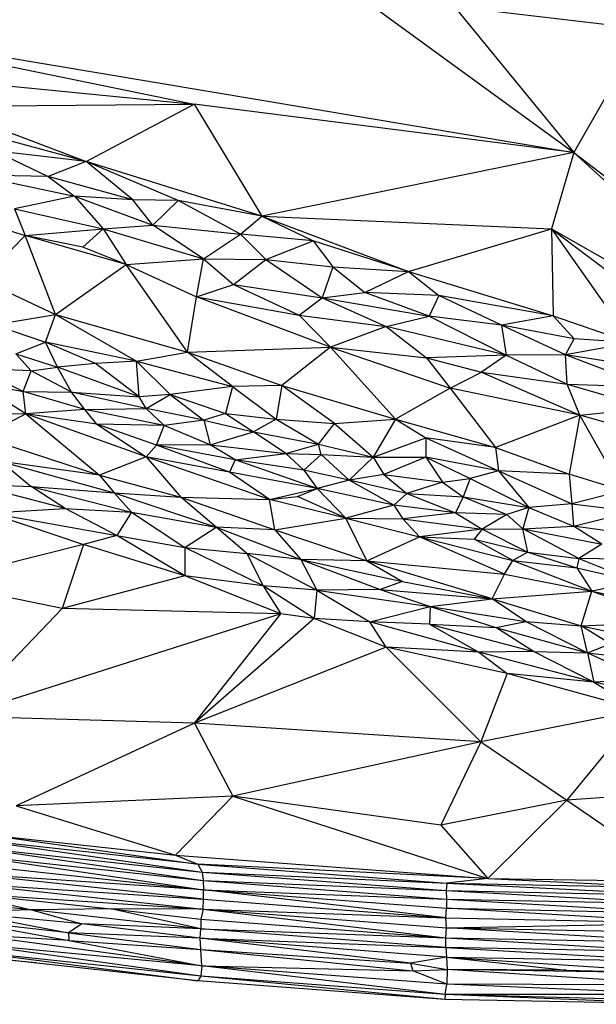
# Paper-space layout '_Isométrica' of a CAD drawing. Header units: millimetres. Extents: x -309 to 308, y -478 to -117.
# Tile 7 of 23: x -54 to -3, y -478 to -390. Entities that reach past the tile are written whole.
import ezdxf

# ---------------------------------------------------------------- set-up
doc = ezdxf.new("R2010")
doc.units = ezdxf.units.MM

psp = doc.layouts.new('_Isométrica')

# ---------------------------------------------------------------- linework, layer by layer
at = {"color": 7, "linetype": 'Continuous', "lineweight": 25}
for p, q in [((-25.509, -386.502), (-4.611, -401.763)), ((-15.282, -388.721), (-4.611, -401.763)), ((1.702, -390.702), (-15.282, -388.721)), ((-76.023, -389.755), (-4.611, -401.763)), ((-76.023, -389.755), (-38.563, -397.419)), ((1.702, -390.702), (-4.611, -401.763)), ((-67.247, -394.612), (-38.563, -397.419)), ((-61.301, -397.609), (-38.563, -397.419)), ((-48.248, -402.552), (-38.563, -397.419)), ((-4.611, -401.763), (-38.563, -397.419)), ((-38.563, -397.419), (-32.524, -407.453)), ((-61.301, -397.609), (-48.248, -402.552)), ((-48.248, -402.552), (-59.131, -399.596)), ((-56.396, -401.621), (-51.647, -403.901)), ((-48.248, -402.552), (-56.396, -401.621)), ((-4.611, -401.763), (-32.524, -407.453)), ((-4.611, -401.763), (-6.6, -408.583)), ((-4.611, -401.763), (18.961, -423.233)), ((-4.611, -401.763), (25.891, -425.071)), ((-48.248, -402.552), (-51.647, -403.901)), ((-39.991, -406.058), (-48.248, -402.552)), ((-32.524, -407.453), (-48.248, -402.552)), ((-44.071, -405.997), (-48.248, -402.552)), ((-58.249, -403.765), (-49.285, -405.675)), ((-51.647, -403.901), (-58.249, -403.765)), ((-51.647, -403.901), (-49.285, -405.675)), ((-44.071, -405.997), (-51.647, -403.901)), ((-49.285, -405.675), (-54.64, -406.783)), ((-49.285, -405.675), (-46.704, -408.591)), ((-49.285, -405.675), (-42.261, -408.263)), ((-44.071, -405.997), (-49.285, -405.675)), ((-42.261, -408.263), (-44.071, -405.997)), ((-39.991, -406.058), (-44.071, -405.997)), ((-42.261, -408.263), (-39.991, -406.058)), ((-34.431, -409.066), (-39.991, -406.058)), ((-32.524, -407.453), (-39.991, -406.058)), ((-54.64, -406.783), (-53.701, -409.189)), ((-54.64, -406.783), (-46.704, -408.591)), ((-58.564, -407.671), (-53.701, -409.189)), ((-34.431, -409.066), (-32.524, -407.453)), ((-32.524, -407.453), (-6.6, -408.583)), ((-32.524, -407.453), (-19.403, -412.416)), ((-32.524, -407.453), (-27.931, -409.651)), ((-53.701, -409.189), (-46.704, -408.591)), ((-46.704, -408.591), (-48.549, -410.213)), ((-46.704, -408.591), (-42.261, -408.263)), ((-46.704, -408.591), (-37.728, -411.262)), ((-46.704, -408.591), (-44.647, -411.782)), ((-37.728, -411.262), (-42.261, -408.263)), ((-42.261, -408.263), (-34.431, -409.066)), ((-19.403, -412.416), (-6.6, -408.583)), ((-6.6, -408.583), (10.179, -421.264)), ((-6.6, -408.583), (18.961, -423.233)), ((-6.6, -408.583), (0.566, -418.793)), ((-6.6, -408.583), (-6.444, -416.377)), ((-53.701, -409.189), (-57.612, -413.154)), ((-50.965, -416.26), (-53.701, -409.189)), ((-44.647, -411.782), (-53.701, -409.189)), ((-48.549, -410.213), (-53.701, -409.189)), ((-37.728, -411.262), (-34.431, -409.066)), ((-32.16, -411.341), (-34.431, -409.066)), ((-27.931, -409.651), (-34.431, -409.066)), ((-32.16, -411.341), (-27.931, -409.651)), ((-27.931, -409.651), (-26.18, -411.999)), ((-19.403, -412.416), (-27.931, -409.651)), ((-44.647, -411.782), (-48.549, -410.213)), ((-44.647, -411.782), (-37.728, -411.262)), ((-38.37, -414.663), (-37.728, -411.262)), ((-37.728, -411.262), (-35.04, -413.561)), ((-37.728, -411.262), (-32.16, -411.341)), ((-35.04, -413.561), (-32.16, -411.341)), ((-32.16, -411.341), (-27.134, -414.76)), ((-32.16, -411.341), (-26.18, -411.999)), ((-50.965, -416.26), (-44.647, -411.782)), ((-39.176, -419.633), (-44.647, -411.782)), ((-44.647, -411.782), (-38.37, -414.663)), ((-26.18, -411.999), (-27.134, -414.76)), ((-26.18, -411.999), (-23.311, -414.276)), ((-26.18, -411.999), (-19.403, -412.416)), ((-23.311, -414.276), (-19.403, -412.416)), ((-19.403, -412.416), (-16.674, -414.552)), ((-19.403, -412.416), (-6.444, -416.377)), ((-57.612, -413.154), (-50.965, -416.26)), ((-38.37, -414.663), (-35.04, -413.561)), ((-35.04, -413.561), (-29.193, -416.309)), ((-35.04, -413.561), (-27.134, -414.76)), ((-27.134, -414.76), (-23.311, -414.276)), ((-17.538, -416.397), (-23.311, -414.276)), ((-16.674, -414.552), (-23.311, -414.276)), ((-39.176, -419.633), (-38.37, -414.663)), ((-26.375, -419.176), (-38.37, -414.663)), ((-38.37, -414.663), (-29.193, -416.309)), ((-29.193, -416.309), (-27.134, -414.76)), ((-27.134, -414.76), (-21.403, -417.342)), ((-27.134, -414.76), (-17.538, -416.397)), ((-16.674, -414.552), (-17.538, -416.397)), ((-11.067, -417.201), (-16.674, -414.552)), ((-6.444, -416.377), (-16.674, -414.552)), ((-56.466, -417.165), (-50.965, -416.26)), ((-51.882, -418.721), (-50.965, -416.26)), ((-50.965, -416.26), (-39.176, -419.633)), ((-50.965, -416.26), (-43.735, -420.441)), ((-26.375, -419.176), (-29.193, -416.309)), ((-29.193, -416.309), (-21.403, -417.342)), ((-21.403, -417.342), (-17.538, -416.397)), ((-17.538, -416.397), (-10.657, -419.897)), ((-11.067, -417.201), (-17.538, -416.397)), ((-6.444, -416.377), (-11.067, -417.201)), ((-4.578, -418.425), (-6.444, -416.377)), ((-6.444, -416.377), (0.566, -418.793)), ((-56.466, -417.165), (-51.882, -418.721)), ((-21.403, -417.342), (-26.375, -419.176)), ((-10.657, -419.897), (-21.403, -417.342)), ((-21.403, -417.342), (-17.801, -420.129)), ((-11.067, -417.201), (-10.657, -419.897)), ((-5.35, -419.88), (-11.067, -417.201)), ((-4.578, -418.425), (-11.067, -417.201)), ((-5.35, -419.88), (-4.578, -418.425)), ((0.566, -418.793), (-4.578, -418.425)), ((-54.537, -419.785), (-51.882, -418.721)), ((-43.735, -420.441), (-51.882, -418.721)), ((-47.404, -420.645), (-51.882, -418.721)), ((-50.804, -420.956), (-51.882, -418.721)), ((-39.176, -419.633), (-26.375, -419.176)), ((-26.375, -419.176), (-30.72, -422.605)), ((-26.375, -419.176), (-20.553, -425.613)), ((-26.375, -419.176), (-15.658, -422.861)), ((-26.375, -419.176), (-17.801, -420.129)), ((0.566, -418.793), (-5.35, -419.88)), ((-54.537, -419.785), (-53.171, -421.291)), ((-54.537, -419.785), (-50.804, -420.956)), ((-43.735, -420.441), (-47.404, -420.645)), ((-43.735, -420.441), (-39.176, -419.633)), ((-43.735, -420.441), (-40.719, -423.41)), ((-43.735, -420.441), (-35.146, -422.701)), ((-43.48, -423.63), (-43.735, -420.441)), ((-39.176, -419.633), (-30.72, -422.605)), ((-35.146, -422.701), (-39.176, -419.633)), ((-10.657, -419.897), (-17.801, -420.129)), ((-17.801, -420.129), (-15.658, -422.861)), ((-17.801, -420.129), (-12.866, -421.405)), ((-10.657, -419.897), (-12.866, -421.405)), ((-5.35, -419.88), (-10.657, -419.897)), ((-10.657, -419.897), (-5.211, -422.478)), ((-5.211, -422.478), (-5.35, -419.88)), ((2.157, -422.752), (-5.35, -419.88)), ((4.283, -421.382), (-5.35, -419.88)), ((-53.879, -423.137), (-57.978, -421.089)), ((-53.171, -421.291), (-57.978, -421.089)), ((-53.879, -423.137), (-53.171, -421.291)), ((-53.171, -421.291), (-50.804, -420.956)), ((-49.562, -423.201), (-53.171, -421.291)), ((-47.404, -420.645), (-50.804, -420.956)), ((-49.562, -423.201), (-50.804, -420.956)), ((-43.48, -423.63), (-50.804, -420.956)), ((-43.48, -423.63), (-47.404, -420.645)), ((-15.658, -422.861), (-12.866, -421.405)), ((-12.866, -421.405), (-4.08, -425.271)), ((-12.866, -421.405), (-5.211, -422.478)), ((-53.643, -425.144), (-58.21, -422.29)), ((-58.21, -422.29), (-53.879, -423.137)), ((-35.146, -422.701), (-40.719, -423.41)), ((-35.146, -422.701), (-35.767, -425.107)), ((-30.72, -422.605), (-35.146, -422.701)), ((-35.146, -422.701), (-31.229, -425.623)), ((-30.72, -422.605), (-31.229, -425.623)), ((-30.72, -422.605), (-20.553, -425.613)), ((-26.009, -426.013), (-30.72, -422.605)), ((-15.658, -422.861), (-20.553, -425.613)), ((-15.658, -422.861), (-11.61, -428.16)), ((-4.08, -425.271), (-15.658, -422.861)), ((-4.08, -425.271), (-5.211, -422.478)), ((-5.211, -422.478), (2.197, -424.642)), ((-5.211, -422.478), (2.157, -422.752)), ((-48.359, -424.771), (-53.879, -423.137)), ((-53.643, -425.144), (-53.879, -423.137)), ((-53.879, -423.137), (-49.562, -423.201)), ((-42.863, -424.673), (-49.562, -423.201)), ((-48.359, -424.771), (-49.562, -423.201)), ((-49.562, -423.201), (-43.48, -423.63)), ((-40.719, -423.41), (-43.48, -423.63)), ((-42.863, -424.673), (-43.48, -423.63)), ((-42.863, -424.673), (-40.719, -423.41)), ((-40.719, -423.41), (-37.704, -425.714)), ((-40.719, -423.41), (-35.767, -425.107)), ((-48.359, -424.771), (-53.643, -425.144)), ((-48.359, -424.771), (-42.863, -424.673)), ((-47.289, -426.08), (-48.359, -424.771)), ((-41.246, -426.177), (-48.359, -424.771)), ((-41.246, -426.177), (-42.863, -424.673)), ((-37.704, -425.714), (-42.863, -424.673)), ((-4.08, -425.271), (2.197, -424.642)), ((-62.64, -425.06), (-53.643, -425.144)), ((-53.643, -425.144), (-57.523, -427.213)), ((-53.643, -425.144), (-47.055, -430.624)), ((-42.881, -428.984), (-53.643, -425.144)), ((-47.289, -426.08), (-53.643, -425.144)), ((-37.704, -425.714), (-41.246, -426.177)), ((-35.767, -425.107), (-37.704, -425.714)), ((-37.704, -425.714), (-37.131, -427.922)), ((-37.704, -425.714), (-33.271, -426.77)), ((-35.767, -425.107), (-33.271, -426.77)), ((-35.767, -425.107), (-31.229, -425.623)), ((-31.229, -425.623), (-33.271, -426.77)), ((-31.229, -425.623), (-27.461, -427.863)), ((-31.229, -425.623), (-26.009, -426.013)), ((-26.009, -426.013), (-20.553, -425.613)), ((-20.553, -425.613), (-22.55, -429.032)), ((-20.553, -425.613), (-11.61, -428.16)), ((-20.553, -425.613), (-17.854, -427.292)), ((-4.08, -425.271), (-11.61, -428.16)), ((-4.08, -425.271), (-5.034, -430.541)), ((-0.258, -432.04), (-4.08, -425.271)), ((3.457, -427.379), (-4.08, -425.271)), ((-47.289, -426.08), (-42.881, -428.984)), ((-41.946, -427.964), (-47.289, -426.08)), ((-41.246, -426.177), (-47.289, -426.08)), ((-41.946, -427.964), (-41.246, -426.177)), ((-37.131, -427.922), (-41.246, -426.177)), ((-27.461, -427.863), (-26.009, -426.013)), ((-26.009, -426.013), (-22.55, -429.032)), ((-57.523, -427.213), (-47.055, -430.624)), ((-37.131, -427.922), (-33.271, -426.77)), ((-30.361, -428.703), (-33.271, -426.77)), ((-33.271, -426.77), (-27.461, -427.863)), ((-22.55, -429.032), (-17.854, -427.292)), ((-17.854, -427.292), (-17.856, -429.028)), ((-17.854, -427.292), (-11.343, -430.246)), ((-11.61, -428.16), (-17.854, -427.292)), ((-41.946, -427.964), (-42.881, -428.984)), ((-37.131, -427.922), (-41.946, -427.964)), ((-35.424, -430.373), (-41.946, -427.964)), ((-34.909, -429.27), (-41.946, -427.964)), ((-34.909, -429.27), (-37.131, -427.922)), ((-37.131, -427.922), (-30.361, -428.703)), ((-30.361, -428.703), (-27.461, -427.863)), ((-27.461, -427.863), (-22.55, -429.032)), ((-27.206, -428.796), (-27.461, -427.863)), ((-11.61, -428.16), (-11.343, -430.246)), ((-11.61, -428.16), (-5.034, -430.541)), ((-42.881, -428.984), (-47.055, -430.624)), ((-31.842, -432.805), (-42.881, -428.984)), ((-42.881, -428.984), (-39.77, -432.616)), ((-35.424, -430.373), (-42.881, -428.984)), ((-34.909, -429.27), (-30.361, -428.703)), ((-28.762, -430.201), (-30.361, -428.703)), ((-30.361, -428.703), (-27.206, -428.796)), ((-27.206, -428.796), (-28.762, -430.201)), ((-27.206, -428.796), (-24.703, -431.091)), ((-27.206, -428.796), (-22.55, -429.032)), ((-22.55, -429.032), (-24.703, -431.091)), ((-22.55, -429.032), (-17.856, -429.028)), ((-22.55, -429.032), (-21.599, -430.587)), ((-17.856, -429.028), (-21.599, -430.587)), ((-17.856, -429.028), (-16.34, -431.269)), ((-11.343, -430.246), (-17.856, -429.028)), ((-17.856, -429.028), (-13.883, -430.95)), ((-55.855, -429.417), (-45.719, -432.208)), ((-55.855, -429.417), (-53.17, -431.65)), ((-47.055, -430.624), (-55.855, -429.417)), ((-34.909, -429.27), (-35.424, -430.373)), ((-27.564, -431.827), (-34.909, -429.27)), ((-28.762, -430.201), (-34.909, -429.27)), ((-47.055, -430.624), (-45.719, -432.208)), ((-47.055, -430.624), (-39.77, -432.616)), ((-31.842, -432.805), (-35.424, -430.373)), ((-27.564, -431.827), (-35.424, -430.373)), ((-28.762, -430.201), (-27.564, -431.827)), ((-24.703, -431.091), (-28.762, -430.201)), ((-21.599, -430.587), (-24.703, -431.091)), ((-21.599, -430.587), (-19.533, -432.265)), ((-21.599, -430.587), (-16.34, -431.269)), ((-16.34, -431.269), (-13.883, -430.95)), ((-13.883, -430.95), (-14.519, -432.568)), ((-11.343, -430.246), (-13.883, -430.95)), ((-13.883, -430.95), (-8.619, -433.538)), ((-11.343, -430.246), (-8.619, -433.538)), ((-11.343, -430.246), (-4.778, -433.198)), ((-5.034, -430.541), (-11.343, -430.246)), ((-5.034, -430.541), (-4.778, -433.198)), ((-0.258, -432.04), (-5.034, -430.541)), ((-50.117, -433.626), (-58.5, -431.429)), ((-58.5, -431.429), (-53.17, -431.65)), ((-53.17, -431.65), (-44.18, -433.947)), ((-50.117, -433.626), (-53.17, -431.65)), ((-53.17, -431.65), (-45.719, -432.208)), ((-31.842, -432.805), (-27.564, -431.827)), ((-29.325, -432.541), (-27.564, -431.827)), ((-24.703, -431.091), (-27.564, -431.827)), ((-25.003, -434.489), (-27.564, -431.827)), ((-20.703, -433.314), (-27.564, -431.827)), ((-20.703, -433.314), (-24.703, -431.091)), ((-19.533, -432.265), (-24.703, -431.091)), ((-16.34, -431.269), (-19.533, -432.265)), ((-16.34, -431.269), (-14.519, -432.568)), ((-45.719, -432.208), (-36.615, -435.287)), ((-45.719, -432.208), (-44.18, -433.947)), ((-45.719, -432.208), (-39.77, -432.616)), ((-39.77, -432.616), (-31.357, -435.535)), ((-36.615, -435.287), (-39.77, -432.616)), ((-39.77, -432.616), (-31.842, -432.805)), ((-31.842, -432.805), (-29.325, -432.541)), ((-25.003, -434.489), (-29.325, -432.541)), ((-20.703, -433.314), (-19.533, -432.265)), ((-19.533, -432.265), (-15.196, -433.997)), ((-19.533, -432.265), (-14.519, -432.568)), ((-14.519, -432.568), (-15.196, -433.997)), ((-14.519, -432.568), (-10.603, -434.158)), ((-14.519, -432.568), (-8.619, -433.538)), ((-0.258, -432.04), (-4.778, -433.198)), ((-56.87, -434.004), (-50.117, -433.626)), ((-45.491, -436.025), (-50.117, -433.626)), ((-50.117, -433.626), (-44.18, -433.947)), ((-31.357, -435.535), (-31.842, -432.805)), ((-25.003, -434.489), (-31.842, -432.805)), ((-20.703, -433.314), (-25.003, -434.489)), ((-20.703, -433.314), (-19.909, -434.55)), ((-15.196, -433.997), (-20.703, -433.314)), ((-8.619, -433.538), (-10.603, -434.158)), ((-8.619, -433.538), (-9.158, -435.442)), ((-4.778, -433.198), (-8.619, -433.538)), ((-8.619, -433.538), (-4.621, -435.211)), ((-4.778, -433.198), (0.694, -433.863)), ((-4.778, -433.198), (-4.621, -435.211)), ((-56.87, -434.004), (-48.467, -436.847)), ((-56.87, -434.004), (-45.491, -436.025)), ((-44.18, -433.947), (-45.491, -436.025)), ((-44.18, -433.947), (-39.397, -437.116)), ((-44.18, -433.947), (-36.615, -435.287)), ((-31.357, -435.535), (-25.003, -434.489)), ((-23.137, -438.297), (-25.003, -434.489)), ((-25.003, -434.489), (-18.413, -436.15)), ((-25.003, -434.489), (-19.909, -434.55)), ((-15.196, -433.997), (-19.909, -434.55)), ((-19.909, -434.55), (-18.413, -436.15)), ((-19.909, -434.55), (-12.801, -435.463)), ((-15.196, -433.997), (-12.801, -435.463)), ((-10.603, -434.158), (-15.196, -433.997)), ((-10.603, -434.158), (-12.801, -435.463)), ((-10.603, -434.158), (-9.158, -435.442)), ((-4.621, -435.211), (0.694, -433.863)), ((-39.397, -437.116), (-36.615, -435.287)), ((-33.857, -437.664), (-36.615, -435.287)), ((-36.615, -435.287), (-29.037, -438.198)), ((-31.357, -435.535), (-36.615, -435.287)), ((-9.158, -435.442), (-4.621, -435.211)), ((-2.112, -436.818), (-4.621, -435.211)), ((0.989, -435.998), (-4.621, -435.211)), ((-45.491, -436.025), (-48.467, -436.847)), ((-39.397, -439.66), (-45.491, -436.025)), ((-45.491, -436.025), (-39.397, -437.116)), ((-31.357, -435.535), (-23.137, -438.297)), ((-31.357, -435.535), (-29.037, -438.198)), ((-23.137, -438.297), (-18.413, -436.15)), ((-12.801, -435.463), (-18.413, -436.15)), ((-10.815, -439.489), (-18.413, -436.15)), ((-18.413, -436.15), (-10.057, -438.285)), ((-18.413, -436.15), (-13.524, -436.373)), ((-12.801, -435.463), (-13.524, -436.373)), ((-12.801, -435.463), (-9.158, -435.442)), ((-12.801, -435.463), (-8.725, -437.52)), ((-8.725, -437.52), (-9.158, -435.442)), ((-4.149, -438.107), (-9.158, -435.442)), ((-9.158, -435.442), (-2.112, -436.818)), ((-48.467, -436.847), (-61.909, -440.237)), ((-48.467, -436.847), (-50.395, -442.565)), ((-39.397, -439.66), (-48.467, -436.847)), ((-32.398, -440.535), (-39.397, -437.116)), ((-39.397, -437.116), (-39.397, -439.66)), ((-39.397, -437.116), (-33.857, -437.664)), ((-10.057, -438.285), (-13.524, -436.373)), ((-13.524, -436.373), (-8.725, -437.52)), ((-2.112, -436.818), (-4.149, -438.107)), ((-33.857, -437.664), (-32.398, -440.535)), ((-33.857, -437.664), (-27.589, -440.944)), ((-29.037, -438.198), (-33.857, -437.664)), ((-8.725, -437.52), (-10.057, -438.285)), ((-8.725, -437.52), (-4.34, -438.945)), ((-8.725, -437.52), (-4.149, -438.107)), ((-29.037, -438.198), (-27.589, -440.944)), ((-29.037, -438.198), (-21.94, -440.877)), ((-29.037, -438.198), (-19.919, -440.154)), ((-23.137, -438.297), (-29.037, -438.198)), ((-11.914, -441.723), (-23.137, -438.297)), ((-23.137, -438.297), (-19.919, -440.154)), ((-23.137, -438.297), (-10.815, -439.489)), ((-10.815, -439.489), (-10.057, -438.285)), ((-10.057, -438.285), (-2.996, -441.024)), ((-10.057, -438.285), (-4.34, -438.945)), ((-4.149, -438.107), (-4.34, -438.945)), ((-4.34, -438.945), (-2.996, -441.024)), ((-4.34, -438.945), (1.168, -440.217)), ((-4.149, -438.107), (1.168, -440.217)), ((0, -438.169), (-4.149, -438.107)), ((-39.397, -439.66), (-50.395, -442.565)), ((-30.834, -443.053), (-39.397, -439.66)), ((-32.398, -440.535), (-39.397, -439.66)), ((-11.914, -441.723), (-10.815, -439.489)), ((-10.815, -439.489), (-2.996, -441.024)), ((-50.395, -442.565), (-61.909, -440.237)), ((-27.84, -443.465), (-32.398, -440.535)), ((-32.398, -440.535), (-30.834, -443.053)), ((-27.589, -440.944), (-32.398, -440.535)), ((-19.919, -440.154), (-21.94, -440.877)), ((-19.919, -440.154), (-11.914, -441.723)), ((1.168, -440.217), (-2.996, -441.024)), ((-27.589, -440.944), (-27.84, -443.465)), ((-21.94, -440.877), (-27.589, -440.944)), ((-27.589, -440.944), (-22.865, -443.767)), ((-27.589, -440.944), (-17.458, -442.399)), ((-21.94, -440.877), (-17.458, -442.399)), ((-21.94, -440.877), (-11.914, -441.723)), ((-11.914, -441.723), (-2.996, -441.024)), ((-3.945, -444.12), (-2.996, -441.024)), ((-2.996, -441.024), (4.873, -443.725)), ((-2.996, -441.024), (5.895, -442.876)), ((-22.865, -443.767), (-17.458, -442.399)), ((-17.458, -442.399), (-17.521, -443.982)), ((-17.458, -442.399), (-11.914, -441.723)), ((-17.458, -442.399), (-11.593, -444.265)), ((-17.458, -442.399), (-8.901, -443.742)), ((-8.901, -443.742), (-11.914, -441.723)), ((-11.914, -441.723), (-3.945, -444.12)), ((-50.395, -442.565), (-59.643, -452.246)), ((-30.834, -443.053), (-59.643, -452.246)), ((-30.834, -443.053), (-50.395, -442.565)), ((-38.534, -452.853), (-30.834, -443.053)), ((-27.84, -443.465), (-30.834, -443.053)), ((-27.84, -443.465), (-38.534, -452.853)), ((-21.387, -446.034), (-27.84, -443.465)), ((-22.865, -443.767), (-27.84, -443.465)), ((-13.094, -446.492), (-22.865, -443.767)), ((-21.387, -446.034), (-22.865, -443.767)), ((-17.521, -443.982), (-22.865, -443.767)), ((-17.521, -443.982), (-13.094, -446.492)), ((-17.521, -443.982), (-8.202, -446.414)), ((-17.521, -443.982), (-11.593, -444.265)), ((-11.593, -444.265), (-8.901, -443.742)), ((-8.901, -443.742), (-3.381, -446.529)), ((-8.901, -443.742), (-3.945, -444.12)), ((-3.945, -444.12), (4.873, -443.725)), ((-1.347, -445.73), (-3.945, -444.12)), ((-3.945, -444.12), (5.271, -446.111)), ((-3.381, -446.529), (-3.945, -444.12)), ((-8.202, -446.414), (-11.593, -444.265)), ((-11.593, -444.265), (-3.381, -446.529)), ((-3.381, -446.529), (-1.347, -445.73)), ((-21.387, -446.034), (-38.534, -452.853)), ((-12.923, -454.512), (-21.387, -446.034)), ((-10.567, -448.402), (-21.387, -446.034)), ((-13.094, -446.492), (-21.387, -446.034)), ((-8.202, -446.414), (-13.094, -446.492)), ((-13.094, -446.492), (-10.567, -448.402)), ((-2.828, -449.161), (-13.094, -446.492)), ((-2.828, -449.161), (-8.202, -446.414)), ((-8.202, -446.414), (-3.381, -446.529)), ((-3.381, -446.529), (-2.828, -449.161)), ((-3.381, -446.529), (1.727, -448.906)), ((-3.381, -446.529), (5.158, -447.571)), ((-10.567, -448.402), (-12.923, -454.512)), ((1.367, -451.679), (-10.567, -448.402)), ((-2.828, -449.161), (-10.567, -448.402)), ((1.727, -448.906), (-2.828, -449.161)), ((-2.828, -449.161), (1.367, -451.679)), ((8.031, -451.534), (-2.828, -449.161)), ((1.367, -451.679), (-12.923, -454.512)), ((1.367, -451.679), (-5.237, -459.728)), ((-38.534, -452.853), (-59.643, -452.246)), ((-38.534, -452.853), (-54.486, -460.233)), ((-38.534, -452.853), (-35.123, -459.371)), ((-12.923, -454.512), (-38.534, -452.853)), ((-12.923, -454.512), (-35.123, -459.371)), ((-12.923, -454.512), (-16.514, -461.974)), ((-12.923, -454.512), (-5.237, -459.728)), ((8.086, -458.819), (-5.237, -459.728)), ((-35.123, -459.371), (-54.486, -460.233)), ((-35.123, -459.371), (-40.24, -464.643)), ((-35.123, -459.371), (-12.312, -466.744)), ((-16.514, -461.974), (-35.123, -459.371)), ((-5.237, -459.728), (-16.514, -461.974)), ((-5.237, -459.728), (-12.312, -466.744)), ((-5.237, -459.728), (5.338, -467.008)), ((-54.486, -460.233), (-40.24, -464.643)), ((-16.514, -461.974), (-12.312, -466.744)), ((-58.012, -463.293), (-37.864, -466.164)), ((-38.236, -465.458), (-58.012, -463.293)), ((-56.834, -462.85), (-38.236, -465.458)), ((-56.834, -462.85), (-40.24, -464.643)), ((-58.638, -463.904), (-37.77, -466.93)), ((-58.638, -463.904), (-37.864, -466.164)), ((-58.972, -464.63), (-37.74, -467.75)), ((-58.972, -464.63), (-37.77, -466.93)), ((-40.24, -464.643), (-38.236, -465.458)), ((-40.24, -464.643), (-12.312, -466.744)), ((-59.316, -465.417), (-37.74, -467.75)), ((-12.312, -466.744), (-38.236, -465.458)), ((-38.236, -465.458), (-15.972, -467.153)), ((-38.236, -465.458), (-37.864, -466.164)), ((-37.864, -466.164), (-16.039, -467.826)), ((-37.864, -466.164), (-37.77, -466.93)), ((-37.864, -466.164), (-15.972, -467.153)), ((-59.527, -467.158), (-37.77, -469.487)), ((-59.527, -467.158), (-37.741, -468.604)), ((-37.741, -468.604), (-59.38, -466.286)), ((-37.74, -467.75), (-59.38, -466.286)), ((-37.77, -466.93), (-16.01, -468.583)), ((-37.77, -466.93), (-37.74, -467.75)), ((-37.77, -466.93), (-16.039, -467.826)), ((-15.972, -467.153), (-16.039, -467.826)), ((-12.312, -466.744), (-15.972, -467.153)), ((-15.972, -467.153), (5.698, -468.272)), ((-15.972, -467.153), (5.747, -467.605)), ((-12.312, -466.744), (5.747, -467.605)), ((-12.312, -466.744), (5.338, -467.008)), ((-59.619, -468.038), (-37.77, -469.487)), ((-59.619, -468.038), (-46.017, -469.455)), ((-59.619, -468.038), (-53.127, -469.551)), ((-37.741, -468.604), (-37.74, -467.75)), ((-16.043, -470.266), (-37.74, -467.75)), ((-37.74, -467.75), (-16.001, -469.406)), ((-37.74, -467.75), (-16.01, -468.583)), ((-16.039, -467.826), (-16.01, -468.583)), ((-16.039, -467.826), (5.775, -469.028)), ((-16.039, -467.826), (5.698, -468.272)), ((-37.77, -469.487), (-37.741, -468.604)), ((-37.741, -468.604), (-16.043, -470.266)), ((-16.01, -468.583), (-16.001, -469.406)), ((-16.01, -468.583), (5.795, -469.851)), ((-16.01, -468.583), (5.775, -469.028)), ((-53.127, -469.551), (-59.626, -469.742)), ((-48.628, -470.801), (-59.626, -469.742)), ((-59.626, -469.742), (-49.806, -471.618)), ((-53.127, -469.551), (-59.553, -468.936)), ((-46.017, -469.455), (-53.127, -469.551)), ((-37.971, -471.264), (-53.127, -469.551)), ((-53.127, -469.551), (-48.628, -470.801)), ((-37.77, -469.487), (-46.017, -469.455)), ((-37.971, -471.264), (-46.017, -469.455)), ((-46.017, -469.455), (-37.986, -470.39)), ((-37.77, -469.487), (-37.986, -470.39)), ((-37.77, -469.487), (-16.053, -472.061)), ((-37.77, -469.487), (-16.009, -471.169)), ((-37.77, -469.487), (-16.043, -470.266)), ((-16.043, -470.266), (-16.001, -469.406)), ((5.797, -470.717), (-16.001, -469.406)), ((-16.001, -469.406), (5.795, -469.851)), ((-49.806, -471.618), (-59.692, -470.477)), ((-59.692, -470.477), (-49.788, -472.296)), ((-37.986, -470.39), (-16.053, -472.061)), ((-37.986, -470.39), (-37.971, -471.264)), ((-16.043, -470.266), (5.797, -470.717)), ((-16.009, -471.169), (-16.043, -470.266)), ((-48.628, -470.801), (-49.806, -471.618)), ((-37.971, -471.264), (-48.628, -470.801)), ((-38.049, -472.084), (-48.628, -470.801)), ((-38.049, -472.084), (-37.971, -471.264)), ((-37.971, -471.264), (-16.053, -472.061)), ((-16.051, -472.933), (-37.971, -471.264)), ((-16.053, -472.061), (-16.009, -471.169)), ((-16.009, -471.169), (5.797, -470.717)), ((5.899, -472.492), (-16.009, -471.169)), ((-16.009, -471.169), (5.878, -471.602)), ((-37.895, -474.575), (-59.001, -471.717)), ((-49.788, -472.296), (-59.001, -471.717)), ((-38.049, -472.084), (-49.806, -471.618)), ((-49.806, -471.618), (-37.982, -473.11)), ((-49.806, -471.618), (-49.788, -472.296)), ((-49.788, -472.296), (-37.895, -474.575)), ((-49.788, -472.296), (-37.982, -473.11)), ((-38.049, -472.084), (-16.051, -472.933)), ((-15.996, -473.796), (-38.049, -472.084)), ((-19.207, -474.338), (-38.049, -472.084)), ((-37.982, -473.11), (-38.049, -472.084)), ((-16.053, -472.061), (5.899, -472.492)), ((-16.051, -472.933), (-16.053, -472.061)), ((-16.053, -472.061), (5.856, -473.354)), ((-37.967, -475.491), (-59.612, -473.178)), ((-59.612, -473.178), (-38.257, -475.916)), ((-37.895, -474.575), (-59.61, -472.491)), ((-37.967, -475.491), (-59.61, -472.491)), ((-37.982, -473.11), (-19.207, -474.338)), ((-37.982, -473.11), (-19.022, -475.012)), ((-37.895, -474.575), (-37.982, -473.11)), ((5.856, -473.354), (-16.051, -472.933)), ((-16.051, -472.933), (-15.996, -473.796)), ((-16.051, -472.933), (5.857, -474.181)), ((-38.257, -475.916), (-59.334, -473.574)), ((-52.728, -474.308), (-59.317, -473.65)), ((-15.996, -473.796), (-19.207, -474.338)), ((-15.996, -473.796), (5.857, -474.181)), ((-15.996, -473.796), (5.648, -475.22)), ((-15.996, -473.796), (-5.246, -474.938)), ((-15.996, -473.796), (-15.94, -474.882)), ((-37.895, -474.575), (-37.967, -475.491)), ((-37.895, -474.575), (-19.022, -475.012)), ((-15.957, -476.212), (-37.895, -474.575)), ((-16.107, -477.129), (-37.895, -474.575)), ((-19.207, -474.338), (-19.022, -475.012)), ((-19.207, -474.338), (-15.94, -474.882)), ((-19.022, -475.012), (-15.94, -474.882)), ((-15.957, -476.212), (-19.022, -475.012)), ((-15.94, -474.882), (-15.957, -476.212)), ((5.878, -476.293), (-15.94, -474.882)), ((5.648, -475.22), (-15.94, -474.882)), ((-5.246, -474.938), (-15.94, -474.882)), ((-5.246, -474.938), (5.648, -475.22)), ((-37.967, -475.491), (-38.257, -475.916)), ((-16.144, -477.569), (-38.257, -475.916)), ((-16.107, -477.129), (-37.967, -475.491)), ((-16.144, -477.569), (-37.967, -475.491)), ((-16.107, -477.129), (-15.957, -476.212)), ((5.878, -476.293), (-15.957, -476.212)), ((5.865, -477.15), (-15.957, -476.212)), ((-16.107, -477.129), (-16.144, -477.569)), ((5.815, -478.008), (-16.144, -477.569)), ((5.865, -477.15), (-16.107, -477.129)), ((5.86, -477.711), (-16.107, -477.129)), ((5.815, -478.008), (-16.107, -477.129))]:
    psp.add_line(p, q, dxfattribs=at)

doc.saveas('drawing.dxf')
